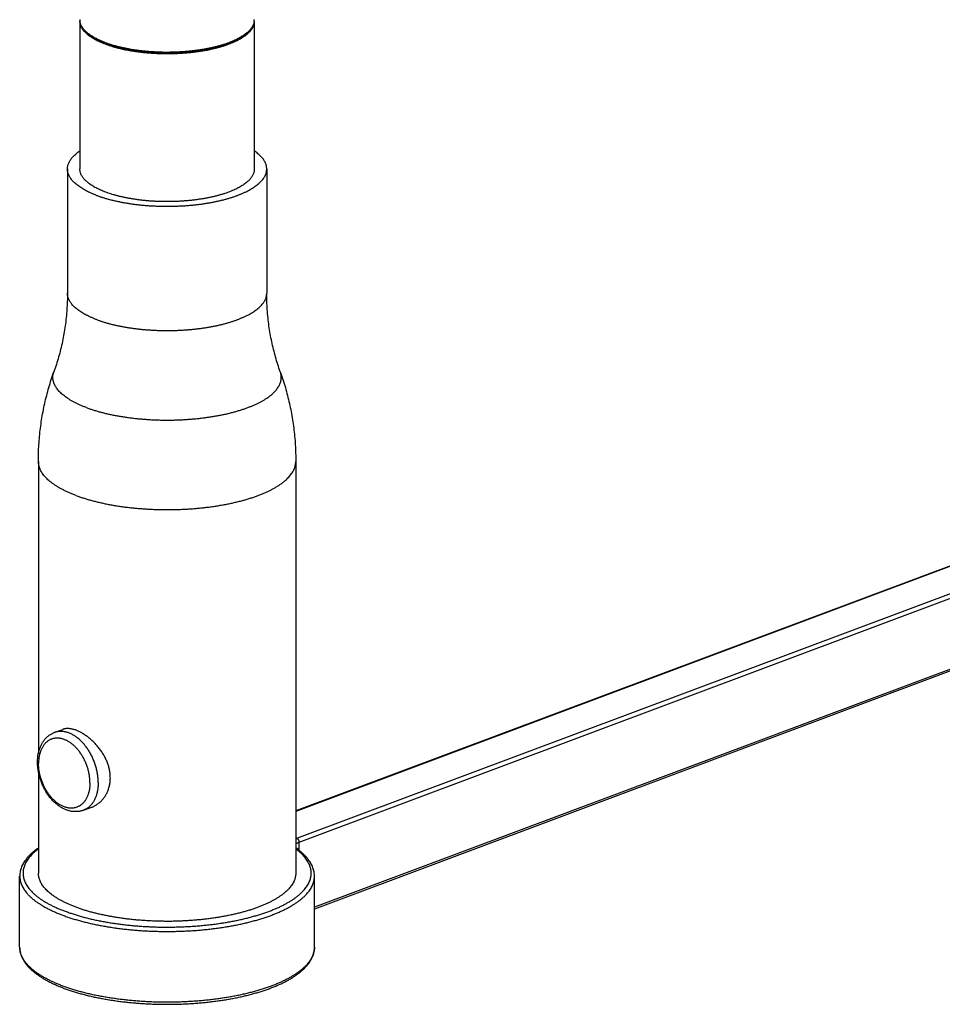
# Model space of a CAD drawing. Header units: millimetres. Extents: x 0 to 1189, y 0 to 1074.
# Tile 2 of 8: x 134 to 245, y 193 to 311. Entities that reach past the tile are written whole.
import ezdxf

# ---------------------------------------------------------------- set-up
doc = ezdxf.new("R2010")
doc.units = ezdxf.units.MM
doc.header["$LTSCALE"] = 65.395
doc.layers.get('0').update_dxf_attribs({"linetype": 'CONTINUOUS'})

msp = doc.modelspace()

# ---------------------------------------------------------------- linework, layer by layer
at = {"color": 7, "linetype": 'CONTINUOUS'}
for p, q in [((141.56, 311.07), (141.56, 293.27)), ((162.56, 311.07), (162.56, 293.27)), ((140.06, 293.27), (140.06, 278.3)), ((164.06, 293.27), (164.06, 278.3)), ((282.83, 259.12), (167.56, 215.94)), ((136.56, 258.04), (136.56, 222.86)), ((167.56, 258.04), (167.56, 208.43)), ((286.16, 247.7), (169.81, 204.11)), ((138.48, 225.37), (139.49, 225.75)), ((136.56, 220.67), (136.56, 208.43)), ((141.99, 216.01), (143, 216.39)), ((134.31, 199.53), (134.31, 208.06)), ((169.81, 199.53), (169.81, 208.06))]:
    msp.add_line(p, q, dxfattribs=at)
at = {"color": 9, "linetype": 'CONTINUOUS'}
for p, q in [((282.97, 259.11), (167.56, 215.88)), ((167.67, 212.64), (287.35, 257.47)), ((167.95, 212.16), (287.64, 256.99)), ((286.31, 247.96), (169.81, 204.33)), ((167.95, 211.19), (167.95, 212.16))]:
    msp.add_line(p, q, dxfattribs=at)
at = {"color": 7, "linetype": 'CONTINUOUS'}
for centre, radius, start, end in [((143.05, 311.26), 1.48, 180.0113, 187.1444), ((143.04, 311.07), 1.47, 176.3912, 180.0023), ((143.07, 311.26), 1.51, 187.1335, 187.9648), ((161.09, 311.26), 1.48, 352.846, 359.9989), ((161.06, 311.26), 1.5, 352.0355, 352.8703), ((161.09, 311.07), 1.48, 0.0038, 3.6016)]:
    msp.add_arc(centre, radius, start, end, dxfattribs=at)
at = {"color": 9, "linetype": 'CONTINUOUS'}
msp.add_arc((168.55, 210.29), 2.51, 110.4788, 113.0609, dxfattribs=at)
at = {"color": 7, "linetype": 'CONTINUOUS'}
for points, knots in [([(144.64, 308.29), (144.54, 308.33), (144.34, 308.41), (144.05, 308.53), (143.77, 308.66), (143.51, 308.79), (143.26, 308.93), (143.03, 309.06), (142.81, 309.21), (142.61, 309.36), (142.43, 309.5), (142.26, 309.66), (142.11, 309.81), (141.98, 309.97), (141.87, 310.13), (141.77, 310.29), (141.69, 310.45), (141.63, 310.62), (141.59, 310.78), (141.57, 310.93), (141.56, 311.03), (141.56, 311.07)], [0, 0, 0, 0, 0.074618, 0.1468, 0.216423, 0.283487, 0.347961, 0.409776, 0.468981, 0.525585, 0.579586, 0.631102, 0.680206, 0.726997, 0.771684, 0.814445, 0.855509, 0.895204, 0.933837, 0.971762, 1, 1, 1, 1]), ([(142.46, 309.67), (142.45, 309.68), (142.38, 309.73), (142.26, 309.84), (142.11, 310), (141.98, 310.15), (141.87, 310.31), (141.77, 310.48), (141.69, 310.64), (141.63, 310.8), (141.6, 310.94), (141.58, 311.02), (141.58, 311.05)], [0, 0, 0, 0, 0.024788, 0.159377, 0.287667, 0.409911, 0.526658, 0.638376, 0.745658, 0.849367, 0.950297, 1, 1, 1, 1]), ([(162.56, 311.07), (162.56, 311.06), (162.56, 310.99), (162.55, 310.86), (162.52, 310.7), (162.47, 310.53), (162.4, 310.37), (162.31, 310.21), (162.21, 310.05), (162.08, 309.89), (161.94, 309.73), (161.78, 309.58), (161.61, 309.43), (161.42, 309.28), (161.21, 309.14), (160.99, 308.99), (160.75, 308.86), (160.49, 308.72), (160.22, 308.59), (159.94, 308.47), (159.64, 308.35), (159.33, 308.23), (159.01, 308.12), (158.67, 308.01), (158.32, 307.91), (157.96, 307.82), (157.6, 307.73), (157.22, 307.64), (156.83, 307.56), (156.43, 307.49), (156.03, 307.43), (155.62, 307.37), (155.2, 307.32), (154.78, 307.27), (154.35, 307.23), (153.92, 307.2), (153.49, 307.17), (153.05, 307.15), (152.61, 307.14), (152.17, 307.14), (151.73, 307.14), (151.3, 307.15), (150.86, 307.16), (150.42, 307.18), (149.99, 307.21), (149.56, 307.25), (149.14, 307.29), (148.72, 307.34), (148.3, 307.4), (147.9, 307.46), (147.5, 307.53), (147.1, 307.6), (146.72, 307.68), (146.35, 307.77), (145.98, 307.86), (145.63, 307.96), (145.29, 308.06), (144.96, 308.17), (144.75, 308.25), (144.64, 308.29)], [0, 0, 0, 0, 0.002114, 0.010597, 0.01919, 0.027985, 0.037053, 0.046467, 0.05629, 0.066566, 0.07734, 0.088648, 0.100504, 0.112935, 0.125952, 0.139552, 0.153748, 0.168535, 0.183896, 0.199838, 0.216341, 0.233383, 0.250963, 0.269052, 0.287623, 0.30667, 0.326158, 0.346056, 0.366355, 0.387011, 0.407996, 0.429295, 0.450859, 0.472664, 0.494687, 0.516877, 0.539213, 0.561666, 0.584184, 0.606752, 0.629332, 0.651875, 0.674367, 0.696768, 0.719031, 0.741144, 0.763064, 0.784748, 0.806186, 0.827334, 0.848154, 0.868637, 0.88874, 0.908433, 0.927706, 0.946518, 0.964849, 0.982688, 1, 1, 1, 1]), ([(162.55, 311.05), (162.54, 311), (162.52, 310.88), (162.47, 310.72), (162.4, 310.56), (162.31, 310.39), (162.21, 310.23), (162.08, 310.08), (161.94, 309.92), (161.8, 309.78), (161.71, 309.7), (161.67, 309.67)], [0, 0, 0, 0, 0.099868, 0.202085, 0.30748, 0.416882, 0.531056, 0.650485, 0.775702, 0.907122, 1, 1, 1, 1]), ([(144.64, 308.48), (144.54, 308.51), (144.34, 308.59), (144.05, 308.71), (143.77, 308.84), (143.51, 308.97), (143.26, 309.11), (143.03, 309.25), (142.81, 309.39), (142.62, 309.53), (142.51, 309.63), (142.46, 309.67)], [0, 0, 0, 0, 0.130887, 0.2575, 0.379625, 0.497259, 0.610352, 0.718781, 0.822632, 0.92192, 1, 1, 1, 1]), ([(161.67, 309.67), (161.65, 309.65), (161.57, 309.58), (161.42, 309.47), (161.21, 309.32), (160.99, 309.18), (160.75, 309.04), (160.49, 308.91), (160.22, 308.78), (159.94, 308.65), (159.64, 308.53), (159.33, 308.41), (159.01, 308.3), (158.67, 308.2), (158.32, 308.1), (157.96, 308), (157.6, 307.91), (157.22, 307.83), (156.83, 307.75), (156.43, 307.68), (156.03, 307.61), (155.62, 307.55), (155.2, 307.5), (154.78, 307.46), (154.35, 307.42), (153.92, 307.38), (153.49, 307.36), (153.05, 307.34), (152.61, 307.33), (152.17, 307.32), (151.73, 307.32), (151.3, 307.33), (150.86, 307.35), (150.42, 307.37), (149.99, 307.4), (149.56, 307.44), (149.14, 307.48), (148.72, 307.53), (148.3, 307.58), (147.9, 307.64), (147.5, 307.71), (147.1, 307.79), (146.72, 307.87), (146.35, 307.96), (145.98, 308.05), (145.63, 308.15), (145.29, 308.25), (144.96, 308.36), (144.75, 308.44), (144.64, 308.48)], [0, 0, 0, 0, 0.004278, 0.018039, 0.032448, 0.047503, 0.063218, 0.079587, 0.096591, 0.114238, 0.132507, 0.151372, 0.170832, 0.190857, 0.211414, 0.232499, 0.254072, 0.276098, 0.298568, 0.321434, 0.344664, 0.368242, 0.392113, 0.41625, 0.440629, 0.465193, 0.489919, 0.514774, 0.539701, 0.564683, 0.589679, 0.614633, 0.639531, 0.664329, 0.688974, 0.713452, 0.737717, 0.761721, 0.785452, 0.808862, 0.83191, 0.854585, 0.876838, 0.898638, 0.919972, 0.940797, 0.961089, 0.980836, 1, 1, 1, 1]), ([(144.71, 308.41), (144.61, 308.45), (144.41, 308.52), (144.12, 308.65), (143.85, 308.77), (143.59, 308.9), (143.34, 309.04), (143.11, 309.18), (142.9, 309.32), (142.71, 309.46), (142.6, 309.55), (142.55, 309.59)], [0, 0, 0, 0, 0.13088, 0.257498, 0.37964, 0.497245, 0.610344, 0.718803, 0.822613, 0.921905, 1, 1, 1, 1]), ([(144.71, 308.41), (144.81, 308.37), (145.03, 308.29), (145.35, 308.19), (145.69, 308.08), (146.04, 307.99), (146.4, 307.89), (146.77, 307.81), (147.15, 307.73), (147.54, 307.65), (147.94, 307.59), (148.34, 307.52), (148.75, 307.47), (149.16, 307.42), (149.58, 307.38), (150.01, 307.34), (150.44, 307.31), (150.87, 307.29), (151.3, 307.28), (151.74, 307.27), (152.17, 307.27), (152.61, 307.27), (153.04, 307.28), (153.48, 307.3), (153.91, 307.33), (154.33, 307.36), (154.75, 307.4), (155.17, 307.44), (155.59, 307.5), (155.99, 307.55), (156.39, 307.62), (156.78, 307.69), (157.17, 307.77), (157.54, 307.85), (157.91, 307.94), (158.26, 308.03), (158.61, 308.13), (158.94, 308.24), (159.26, 308.35), (159.57, 308.46), (159.86, 308.58), (160.14, 308.71), (160.41, 308.84), (160.66, 308.97), (160.9, 309.11), (161.12, 309.25), (161.33, 309.39), (161.48, 309.51), (161.56, 309.57), (161.58, 309.59)], [0, 0, 0, 0, 0.019163, 0.038911, 0.059206, 0.080026, 0.101361, 0.123167, 0.145412, 0.168088, 0.191145, 0.214543, 0.238276, 0.262292, 0.286543, 0.311022, 0.33568, 0.360463, 0.385362, 0.41033, 0.435312, 0.460293, 0.485235, 0.510077, 0.534802, 0.559378, 0.583746, 0.607883, 0.631764, 0.655334, 0.678562, 0.701436, 0.723901, 0.745926, 0.767503, 0.788586, 0.809141, 0.829168, 0.848628, 0.867491, 0.885761, 0.90341, 0.920413, 0.93678, 0.952498, 0.967551, 0.981958, 0.995723, 1, 1, 1, 1]), ([(140.06, 293.27), (140.06, 293.3), (140.07, 293.39), (140.08, 293.54), (140.12, 293.72), (140.18, 293.9), (140.26, 294.08), (140.36, 294.26), (140.47, 294.44), (140.61, 294.61), (140.76, 294.78), (140.93, 294.95), (141.12, 295.12), (141.33, 295.28), (141.48, 295.39), (141.56, 295.44), (141.56, 295.45)], [0, 0, 0, 0, 0.032919, 0.099105, 0.166244, 0.234962, 0.305821, 0.379287, 0.455834, 0.535777, 0.619448, 0.707071, 0.798804, 0.894832, 0.99518, 1, 1, 1, 1]), ([(164.06, 293.27), (164.06, 293.3), (164.06, 293.39), (164.05, 293.54), (164.01, 293.72), (163.95, 293.9), (163.87, 294.08), (163.77, 294.26), (163.66, 294.44), (163.52, 294.61), (163.37, 294.78), (163.2, 294.95), (163.01, 295.12), (162.8, 295.28), (162.65, 295.39), (162.57, 295.44), (162.56, 295.45)], [0, 0, 0, 0, 0.032919, 0.099105, 0.166244, 0.234962, 0.305821, 0.379287, 0.455834, 0.535777, 0.619448, 0.707071, 0.798804, 0.894832, 0.99518, 1, 1, 1, 1]), ([(143.58, 290.09), (143.47, 290.13), (143.25, 290.22), (142.93, 290.35), (142.62, 290.49), (142.33, 290.64), (142.06, 290.79), (141.8, 290.94), (141.56, 291.1), (141.33, 291.26), (141.12, 291.42), (140.93, 291.59), (140.76, 291.76), (140.61, 291.93), (140.47, 292.1), (140.36, 292.28), (140.26, 292.46), (140.18, 292.63), (140.12, 292.81), (140.08, 293), (140.07, 293.15), (140.06, 293.24), (140.06, 293.27)], [0, 0, 0, 0, 0.071799, 0.141333, 0.208515, 0.273345, 0.335753, 0.395742, 0.453304, 0.50843, 0.561182, 0.611575, 0.65971, 0.705674, 0.74959, 0.791641, 0.831999, 0.870925, 0.908675, 0.945557, 0.981916, 1, 1, 1, 1]), ([(144.64, 290.49), (144.54, 290.53), (144.34, 290.6), (144.05, 290.73), (143.77, 290.86), (143.51, 290.99), (143.26, 291.12), (143.03, 291.26), (142.81, 291.41), (142.61, 291.55), (142.43, 291.7), (142.26, 291.86), (142.11, 292.01), (141.98, 292.17), (141.87, 292.33), (141.77, 292.49), (141.69, 292.65), (141.63, 292.81), (141.59, 292.98), (141.57, 293.13), (141.56, 293.23), (141.56, 293.27)], [0, 0, 0, 0, 0.074627, 0.14679, 0.216427, 0.283492, 0.34795, 0.409782, 0.468984, 0.525575, 0.579593, 0.631103, 0.680198, 0.727003, 0.771683, 0.814438, 0.855515, 0.895202, 0.933831, 0.971767, 1, 1, 1, 1]), ([(143.58, 290.09), (143.69, 290.05), (143.93, 289.96), (144.29, 289.84), (144.67, 289.73), (145.05, 289.62), (145.45, 289.52), (145.86, 289.42), (146.28, 289.33), (146.71, 289.25), (147.14, 289.17), (147.59, 289.1), (148.04, 289.03), (148.5, 288.98), (148.96, 288.93), (149.43, 288.88), (149.9, 288.85), (150.38, 288.82), (150.86, 288.8), (151.34, 288.78), (151.82, 288.77), (152.31, 288.77), (152.79, 288.78), (153.27, 288.8), (153.75, 288.82), (154.23, 288.85), (154.7, 288.88), (155.17, 288.93), (155.63, 288.98), (156.09, 289.03), (156.54, 289.1), (156.99, 289.17), (157.42, 289.25), (157.85, 289.33), (158.27, 289.42), (158.68, 289.52), (159.08, 289.62), (159.46, 289.73), (159.84, 289.84), (160.2, 289.96), (160.55, 290.09), (160.88, 290.22), (161.2, 290.35), (161.51, 290.49), (161.8, 290.64), (162.07, 290.79), (162.33, 290.94), (162.57, 291.1), (162.8, 291.26), (163.01, 291.42), (163.2, 291.59), (163.37, 291.76), (163.52, 291.93), (163.66, 292.1), (163.77, 292.28), (163.87, 292.46), (163.95, 292.63), (164.01, 292.81), (164.05, 293), (164.06, 293.15), (164.06, 293.24), (164.06, 293.27)], [0, 0, 0, 0, 0.016638, 0.03376, 0.051341, 0.069372, 0.087823, 0.106679, 0.125915, 0.145501, 0.165424, 0.185644, 0.206147, 0.226899, 0.247869, 0.26904, 0.290367, 0.311836, 0.333408, 0.355054, 0.37675, 0.398453, 0.420149, 0.441795, 0.463367, 0.484836, 0.506163, 0.527333, 0.548304, 0.569056, 0.589559, 0.609779, 0.629702, 0.649288, 0.668524, 0.68738, 0.705831, 0.723862, 0.741443, 0.758565, 0.775203, 0.791343, 0.806974, 0.822076, 0.83665, 0.850679, 0.864165, 0.877104, 0.889497, 0.901355, 0.912683, 0.923504, 0.933836, 0.943709, 0.953162, 0.962234, 0.970984, 0.97947, 0.987761, 0.995935, 1, 1, 1, 1]), ([(162.56, 293.27), (162.56, 293.26), (162.56, 293.19), (162.55, 293.06), (162.52, 292.9), (162.47, 292.73), (162.4, 292.57), (162.31, 292.41), (162.21, 292.25), (162.08, 292.09), (161.94, 291.93), (161.78, 291.78), (161.61, 291.63), (161.42, 291.48), (161.21, 291.33), (160.99, 291.19), (160.75, 291.05), (160.49, 290.92), (160.22, 290.79), (159.94, 290.66), (159.64, 290.54), (159.33, 290.43), (159.01, 290.32), (158.67, 290.21), (158.32, 290.11), (157.96, 290.01), (157.6, 289.92), (157.22, 289.84), (156.83, 289.76), (156.43, 289.69), (156.03, 289.63), (155.62, 289.57), (155.2, 289.51), (154.78, 289.47), (154.35, 289.43), (153.92, 289.4), (153.49, 289.37), (153.05, 289.35), (152.61, 289.34), (152.17, 289.33), (151.73, 289.34), (151.3, 289.34), (150.86, 289.36), (150.42, 289.38), (149.99, 289.41), (149.56, 289.45), (149.14, 289.49), (148.72, 289.54), (148.3, 289.6), (147.9, 289.66), (147.5, 289.73), (147.1, 289.8), (146.72, 289.88), (146.35, 289.97), (145.98, 290.06), (145.63, 290.16), (145.29, 290.26), (144.96, 290.37), (144.75, 290.45), (144.64, 290.49)], [0, 0, 0, 0, 0.002113, 0.010596, 0.019191, 0.027984, 0.037053, 0.046468, 0.056289, 0.066567, 0.077341, 0.088646, 0.100505, 0.112936, 0.12595, 0.139554, 0.153749, 0.168532, 0.183898, 0.199838, 0.216339, 0.233386, 0.250962, 0.269049, 0.287626, 0.306669, 0.326155, 0.346059, 0.366353, 0.387009, 0.407999, 0.429292, 0.450859, 0.472666, 0.494684, 0.516877, 0.539215, 0.561662, 0.584187, 0.606753, 0.629328, 0.651878, 0.674368, 0.696765, 0.719034, 0.741144, 0.76306, 0.784751, 0.806185, 0.827331, 0.848158, 0.868636, 0.888738, 0.908436, 0.927704, 0.946517, 0.964852, 0.982686, 1, 1, 1, 1]), ([(140.06, 278.3), (140.06, 277.97), (140.05, 277.32), (140, 276.34), (139.92, 275.36), (139.8, 274.39), (139.65, 273.43), (139.47, 272.48), (139.25, 271.54), (139.01, 270.63), (138.74, 269.73), (138.54, 269.14), (138.44, 268.85)], [0, 0, 0, 0, 0.102168, 0.20426, 0.306141, 0.407671, 0.508697, 0.609056, 0.708571, 0.807046, 0.904267, 1, 1, 1, 1]), ([(165.69, 268.85), (165.59, 269.14), (165.39, 269.73), (165.12, 270.62), (164.88, 271.54), (164.67, 272.47), (164.48, 273.42), (164.33, 274.38), (164.21, 275.35), (164.13, 276.33), (164.08, 277.31), (164.06, 277.97), (164.06, 278.3)], [0, 0, 0, 0, 0.095526, 0.192404, 0.290609, 0.38994, 0.490209, 0.591242, 0.692883, 0.794981, 0.897399, 1, 1, 1, 1]), ([(136.56, 258.04), (136.56, 258.37), (136.57, 259.04), (136.62, 260.05), (136.7, 261.05), (136.81, 262.05), (136.95, 263.04), (137.12, 264.03), (137.32, 265.02), (137.56, 265.99), (137.82, 266.96), (138.11, 267.91), (138.32, 268.54), (138.44, 268.85)], [0, 0, 0, 0, 0.091144, 0.182318, 0.273495, 0.364651, 0.455763, 0.546804, 0.637749, 0.728572, 0.819251, 0.909743, 1, 1, 1, 1]), ([(165.69, 268.85), (165.8, 268.54), (166.02, 267.91), (166.31, 266.96), (166.57, 266), (166.8, 265.03), (167, 264.05), (167.18, 263.06), (167.32, 262.06), (167.43, 261.06), (167.51, 260.05), (167.55, 259.05), (167.56, 258.37), (167.56, 258.04)], [0, 0, 0, 0, 0.090057, 0.180199, 0.270598, 0.361225, 0.452057, 0.543068, 0.634236, 0.725538, 0.816948, 0.908443, 1, 1, 1, 1]), ([(145.23, 219.91), (145.23, 219.98), (145.22, 220.13), (145.21, 220.36), (145.18, 220.59), (145.14, 220.81), (145.09, 221.04), (145.03, 221.27), (144.96, 221.5), (144.88, 221.73), (144.79, 221.95), (144.69, 222.18), (144.58, 222.4), (144.46, 222.62), (144.33, 222.84), (144.19, 223.05), (144.05, 223.26), (143.9, 223.46), (143.74, 223.66), (143.57, 223.85), (143.41, 224.04), (143.24, 224.21), (143.06, 224.38), (142.88, 224.54), (142.7, 224.69), (142.52, 224.84), (142.34, 224.97), (142.16, 225.1), (141.98, 225.21), (141.8, 225.32), (141.63, 225.42), (141.45, 225.5), (141.28, 225.58), (141.11, 225.65), (140.94, 225.71), (140.77, 225.76), (140.61, 225.8), (140.45, 225.83), (140.29, 225.85), (140.14, 225.86), (139.99, 225.85), (139.85, 225.84), (139.71, 225.82), (139.59, 225.79), (139.52, 225.76), (139.49, 225.75)], [0, 0, 0, 0, 0.024516, 0.049286, 0.074313, 0.099636, 0.125251, 0.151191, 0.177441, 0.204008, 0.230879, 0.258025, 0.285431, 0.313036, 0.340813, 0.368685, 0.396605, 0.424492, 0.452281, 0.479903, 0.507275, 0.534351, 0.561044, 0.58732, 0.61311, 0.638386, 0.663101, 0.687226, 0.710745, 0.733622, 0.755866, 0.777451, 0.79839, 0.818666, 0.83829, 0.857293, 0.875669, 0.893456, 0.910672, 0.927369, 0.943584, 0.95938, 0.974826, 0.989995, 1, 1, 1, 1]), ([(136.46, 221.8), (136.46, 221.88), (136.46, 222.03), (136.48, 222.26), (136.5, 222.49), (136.53, 222.71), (136.58, 222.93), (136.63, 223.14), (136.69, 223.35), (136.76, 223.55), (136.84, 223.74), (136.92, 223.92), (137.02, 224.1), (137.12, 224.26), (137.23, 224.42), (137.35, 224.57), (137.47, 224.7), (137.6, 224.83), (137.73, 224.94), (137.87, 225.05), (138.02, 225.15), (138.17, 225.23), (138.32, 225.31), (138.42, 225.35), (138.48, 225.37)], [0, 0, 0, 0, 0.053527, 0.106507, 0.158689, 0.210218, 0.260987, 0.310965, 0.360202, 0.408423, 0.455915, 0.502287, 0.547848, 0.592448, 0.636083, 0.679015, 0.720908, 0.762201, 0.802853, 0.842884, 0.882567, 0.921879, 0.96098, 1, 1, 1, 1]), ([(141.99, 216.01), (141.93, 215.99), (141.82, 215.95), (141.65, 215.9), (141.48, 215.87), (141.3, 215.85), (141.12, 215.84), (140.94, 215.84), (140.76, 215.85), (140.57, 215.88), (140.38, 215.91), (140.19, 215.96), (140, 216.03), (139.81, 216.1), (139.62, 216.19), (139.43, 216.29), (139.24, 216.4), (139.05, 216.52), (138.87, 216.65), (138.7, 216.8), (138.52, 216.95), (138.35, 217.12), (138.19, 217.29), (138.03, 217.47), (137.88, 217.66), (137.74, 217.85), (137.6, 218.06), (137.47, 218.27), (137.34, 218.48), (137.23, 218.7), (137.12, 218.93), (137.02, 219.16), (136.92, 219.39), (136.84, 219.62), (136.76, 219.86), (136.69, 220.1), (136.63, 220.35), (136.58, 220.59), (136.54, 220.83), (136.5, 221.08), (136.48, 221.32), (136.46, 221.56), (136.46, 221.72), (136.46, 221.8)], [0, 0, 0, 0, 0.01888, 0.03783, 0.05692, 0.076215, 0.09571, 0.115558, 0.135725, 0.156253, 0.177266, 0.198639, 0.220562, 0.242895, 0.265709, 0.288988, 0.312665, 0.336816, 0.361285, 0.386207, 0.411399, 0.436962, 0.462776, 0.488877, 0.515207, 0.54175, 0.568489, 0.595377, 0.622419, 0.649552, 0.676786, 0.704063, 0.731373, 0.758684, 0.785962, 0.813192, 0.840333, 0.867368, 0.894269, 0.920999, 0.947559, 0.973874, 1, 1, 1, 1]), ([(143, 216.39), (143.02, 216.39), (143.1, 216.42), (143.23, 216.48), (143.41, 216.57), (143.57, 216.67), (143.74, 216.79), (143.9, 216.91), (144.05, 217.04), (144.19, 217.19), (144.33, 217.34), (144.46, 217.5), (144.58, 217.67), (144.69, 217.85), (144.79, 218.04), (144.88, 218.23), (144.96, 218.42), (145.03, 218.63), (145.09, 218.83), (145.14, 219.04), (145.18, 219.25), (145.21, 219.47), (145.22, 219.69), (145.23, 219.84), (145.23, 219.91)], [0, 0, 0, 0, 0.01426, 0.057323, 0.10095, 0.145102, 0.189796, 0.234985, 0.28064, 0.326724, 0.373171, 0.419965, 0.467026, 0.514357, 0.561889, 0.609637, 0.657571, 0.705698, 0.754046, 0.802607, 0.851458, 0.900596, 0.950106, 1, 1, 1, 1]), ([(136.56, 211.47), (136.52, 211.44), (136.36, 211.33), (136.12, 211.15), (135.84, 210.91), (135.58, 210.67), (135.34, 210.43), (135.13, 210.18), (134.95, 209.93), (134.78, 209.68), (134.65, 209.43), (134.53, 209.18), (134.44, 208.92), (134.38, 208.67), (134.33, 208.41), (134.32, 208.21), (134.31, 208.09), (134.31, 208.06)], [0, 0, 0, 0, 0.042401, 0.131658, 0.217489, 0.300104, 0.379513, 0.455699, 0.528737, 0.598989, 0.666687, 0.731979, 0.795225, 0.856913, 0.917429, 0.977097, 1, 1, 1, 1]), ([(169.81, 208.06), (169.81, 208.07), (169.81, 208.15), (169.81, 208.33), (169.77, 208.58), (169.71, 208.84), (169.63, 209.09), (169.52, 209.35), (169.39, 209.6), (169.24, 209.85), (169.06, 210.1), (168.85, 210.35), (168.63, 210.6), (168.37, 210.84), (168.1, 211.07), (167.83, 211.29), (167.65, 211.42), (167.56, 211.47)], [0, 0, 0, 0, 0.003396, 0.062821, 0.122856, 0.184038, 0.2469, 0.311647, 0.378595, 0.448139, 0.520625, 0.596079, 0.674627, 0.756503, 0.841693, 0.930093, 1, 1, 1, 1]), ([(141.1, 204.33), (140.97, 204.38), (140.7, 204.48), (140.31, 204.64), (139.94, 204.81), (139.58, 204.99), (139.24, 205.17), (138.92, 205.35), (138.62, 205.54), (138.34, 205.73), (138.07, 205.93), (137.83, 206.13), (137.61, 206.33), (137.41, 206.54), (137.23, 206.75), (137.07, 206.96), (136.93, 207.17), (136.81, 207.39), (136.72, 207.61), (136.65, 207.83), (136.6, 208.05), (136.57, 208.25), (136.56, 208.38), (136.56, 208.43)], [0, 0, 0, 0, 0.067539, 0.13307, 0.196549, 0.257937, 0.317206, 0.374336, 0.429319, 0.482158, 0.53287, 0.581487, 0.628058, 0.672651, 0.715358, 0.756291, 0.795591, 0.833427, 0.869996, 0.905524, 0.940264, 0.974491, 1, 1, 1, 1]), ([(167.56, 208.43), (167.56, 208.41), (167.56, 208.32), (167.55, 208.16), (167.51, 207.94), (167.45, 207.72), (167.37, 207.5), (167.26, 207.28), (167.13, 207.07), (166.98, 206.85), (166.81, 206.64), (166.62, 206.44), (166.41, 206.23), (166.18, 206.03), (165.93, 205.83), (165.65, 205.64), (165.36, 205.45), (165.05, 205.26), (164.72, 205.08), (164.37, 204.9), (164.01, 204.73), (163.63, 204.56), (163.23, 204.4), (162.81, 204.25), (162.38, 204.1), (161.94, 203.95), (161.48, 203.82), (161.01, 203.69), (160.52, 203.56), (160.02, 203.45), (159.51, 203.34), (158.99, 203.24), (158.46, 203.14), (157.93, 203.05), (157.38, 202.98), (156.82, 202.9), (156.26, 202.84), (155.7, 202.79), (155.12, 202.74), (154.55, 202.7), (153.97, 202.67), (153.38, 202.64), (152.8, 202.63), (152.21, 202.62), (151.62, 202.63), (151.04, 202.64), (150.45, 202.66), (149.87, 202.68), (149.29, 202.72), (148.72, 202.76), (148.15, 202.81), (147.58, 202.87), (147.03, 202.94), (146.48, 203.01), (145.93, 203.1), (145.4, 203.19), (144.87, 203.29), (144.36, 203.39), (143.86, 203.5), (143.36, 203.62), (142.89, 203.75), (142.42, 203.88), (141.97, 204.02), (141.53, 204.17), (141.24, 204.27), (141.1, 204.33)], [0, 0, 0, 0, 0.00191, 0.009571, 0.017315, 0.025205, 0.033302, 0.041659, 0.050324, 0.059338, 0.068736, 0.078546, 0.08879, 0.099488, 0.110651, 0.12229, 0.134409, 0.14701, 0.160094, 0.173656, 0.187692, 0.202194, 0.217153, 0.232557, 0.248394, 0.26465, 0.28131, 0.298358, 0.315776, 0.333546, 0.351649, 0.370064, 0.388771, 0.407748, 0.426974, 0.446425, 0.466078, 0.48591, 0.505897, 0.526015, 0.546239, 0.566545, 0.586907, 0.6073, 0.627699, 0.64808, 0.668416, 0.688684, 0.708858, 0.728914, 0.748827, 0.768572, 0.788128, 0.807469, 0.826573, 0.845418, 0.863981, 0.882243, 0.900181, 0.917778, 0.935013, 0.951869, 0.968329, 0.984378, 1, 1, 1, 1]), ([(134.31, 199.53), (134.31, 199.45), (134.32, 199.28), (134.36, 199.03), (134.41, 198.77), (134.49, 198.52), (134.6, 198.27), (134.72, 198.01), (134.88, 197.76), (135.05, 197.51), (135.25, 197.26), (135.48, 197.02), (135.73, 196.78), (136, 196.54), (136.29, 196.31), (136.6, 196.09), (136.94, 195.87), (137.29, 195.66), (137.66, 195.45), (138.06, 195.25), (138.47, 195.05), (138.89, 194.86), (139.34, 194.68), (139.8, 194.5), (140.28, 194.34), (140.77, 194.17), (141.28, 194.02), (141.8, 193.87), (142.33, 193.74), (142.88, 193.6), (143.44, 193.48), (144.01, 193.37), (144.59, 193.26), (145.18, 193.16), (145.78, 193.07), (146.38, 192.98), (147, 192.91), (147.62, 192.84), (148.24, 192.79), (148.88, 192.74), (149.51, 192.7), (150.15, 192.67), (150.79, 192.65), (151.43, 192.63), (152.08, 192.63), (152.72, 192.63), (153.36, 192.65), (154.01, 192.67), (154.64, 192.7), (155.28, 192.74), (155.91, 192.79), (156.54, 192.85), (157.16, 192.91), (157.77, 192.99), (158.38, 193.07), (158.98, 193.16), (159.56, 193.26), (160.14, 193.37), (160.71, 193.49), (161.27, 193.61), (161.82, 193.74), (162.35, 193.88), (162.87, 194.03), (163.38, 194.18), (163.87, 194.34), (164.34, 194.51), (164.81, 194.69), (165.25, 194.87), (165.68, 195.06), (166.09, 195.25), (166.48, 195.45), (166.85, 195.66), (167.2, 195.87), (167.53, 196.09), (167.85, 196.32), (168.14, 196.55), (168.41, 196.78), (168.65, 197.02), (168.88, 197.27), (169.08, 197.51), (169.25, 197.76), (169.41, 198.02), (169.53, 198.27), (169.64, 198.52), (169.72, 198.77), (169.77, 199.03), (169.81, 199.28), (169.81, 199.45), (169.81, 199.53)], [0, 0, 0, 0, 0.006178, 0.012418, 0.018766, 0.025265, 0.031968, 0.038911, 0.046126, 0.053637, 0.061458, 0.069605, 0.07808, 0.086893, 0.096042, 0.105537, 0.115365, 0.125529, 0.136032, 0.146882, 0.158059, 0.16956, 0.181382, 0.193526, 0.205972, 0.218712, 0.231736, 0.245037, 0.258603, 0.272426, 0.286489, 0.300781, 0.315285, 0.329989, 0.344877, 0.359934, 0.375143, 0.39049, 0.405957, 0.421527, 0.437184, 0.45291, 0.468688, 0.4845, 0.50033, 0.516159, 0.53197, 0.547745, 0.563467, 0.579119, 0.594684, 0.610143, 0.625482, 0.640683, 0.65573, 0.670607, 0.6853, 0.699792, 0.71407, 0.728118, 0.741926, 0.755478, 0.768765, 0.781774, 0.794495, 0.80692, 0.81904, 0.830835, 0.842307, 0.853454, 0.864272, 0.874742, 0.884873, 0.894671, 0.904136, 0.913258, 0.922047, 0.930503, 0.938632, 0.946437, 0.953932, 0.961132, 0.968062, 0.974754, 0.981245, 0.987587, 0.993823, 1, 1, 1, 1])]:
    msp.add_open_spline(points, degree=3, knots=knots, dxfattribs=at)
at = {"color": 9, "linetype": 'CONTINUOUS'}
for points, knots in [([(143.58, 275.12), (143.47, 275.17), (143.25, 275.25), (142.93, 275.39), (142.62, 275.53), (142.33, 275.67), (142.06, 275.82), (141.8, 275.97), (141.56, 276.13), (141.33, 276.29), (141.12, 276.45), (140.93, 276.62), (140.76, 276.79), (140.61, 276.96), (140.47, 277.13), (140.36, 277.31), (140.26, 277.49), (140.18, 277.67), (140.12, 277.85), (140.08, 278.03), (140.07, 278.18), (140.06, 278.27), (140.06, 278.3)], [0, 0, 0, 0, 0.071802, 0.141326, 0.208521, 0.273341, 0.335755, 0.395743, 0.453299, 0.508435, 0.561178, 0.611579, 0.65971, 0.705672, 0.749593, 0.791638, 0.832003, 0.870924, 0.908674, 0.945559, 0.981913, 1, 1, 1, 1]), ([(143.58, 275.12), (143.69, 275.08), (143.93, 275), (144.29, 274.88), (144.67, 274.76), (145.05, 274.65), (145.45, 274.55), (145.86, 274.45), (146.28, 274.36), (146.71, 274.28), (147.14, 274.2), (147.59, 274.13), (148.04, 274.07), (148.5, 274.01), (148.96, 273.96), (149.43, 273.92), (149.9, 273.88), (150.38, 273.85), (150.86, 273.83), (151.34, 273.81), (151.82, 273.81), (152.31, 273.81), (152.79, 273.81), (153.27, 273.83), (153.75, 273.85), (154.23, 273.88), (154.7, 273.92), (155.17, 273.96), (155.63, 274.01), (156.09, 274.07), (156.54, 274.13), (156.99, 274.2), (157.42, 274.28), (157.85, 274.36), (158.27, 274.45), (158.68, 274.55), (159.08, 274.65), (159.46, 274.76), (159.84, 274.88), (160.2, 275), (160.55, 275.12), (160.88, 275.25), (161.2, 275.39), (161.51, 275.53), (161.8, 275.67), (162.07, 275.82), (162.33, 275.97), (162.57, 276.13), (162.8, 276.29), (163.01, 276.45), (163.2, 276.62), (163.37, 276.79), (163.52, 276.96), (163.66, 277.13), (163.77, 277.31), (163.87, 277.49), (163.95, 277.67), (164.01, 277.85), (164.05, 278.03), (164.06, 278.18), (164.06, 278.27), (164.06, 278.3)], [0, 0, 0, 0, 0.016638, 0.033758, 0.051342, 0.069371, 0.087824, 0.106679, 0.125913, 0.145503, 0.165422, 0.185646, 0.206147, 0.226898, 0.247871, 0.269038, 0.290369, 0.311835, 0.333407, 0.355055, 0.376748, 0.398455, 0.420148, 0.441796, 0.463367, 0.484834, 0.506165, 0.527332, 0.548305, 0.569056, 0.589557, 0.609781, 0.6297, 0.64929, 0.668524, 0.687379, 0.705832, 0.723861, 0.741445, 0.758565, 0.775203, 0.791344, 0.806973, 0.822078, 0.836649, 0.85068, 0.864165, 0.877103, 0.889498, 0.901354, 0.912684, 0.923504, 0.933836, 0.943709, 0.953161, 0.962235, 0.970984, 0.97947, 0.987762, 0.995934, 1, 1, 1, 1]), ([(142.34, 264.53), (142.22, 264.57), (141.97, 264.67), (141.61, 264.82), (141.27, 264.98), (140.94, 265.14), (140.63, 265.3), (140.34, 265.47), (140.07, 265.65), (139.82, 265.83), (139.58, 266.01), (139.36, 266.19), (139.17, 266.38), (138.99, 266.57), (138.83, 266.77), (138.69, 266.96), (138.58, 267.16), (138.48, 267.36), (138.41, 267.56), (138.35, 267.76), (138.32, 267.97), (138.31, 268.17), (138.32, 268.37), (138.35, 268.57), (138.4, 268.73), (138.43, 268.83), (138.44, 268.85)], [0, 0, 0, 0, 0.062435, 0.122942, 0.181475, 0.238, 0.292487, 0.344919, 0.395291, 0.443608, 0.489892, 0.534179, 0.576526, 0.617008, 0.655725, 0.692804, 0.728396, 0.762687, 0.795889, 0.828244, 0.86002, 0.8915, 0.92298, 0.954755, 0.987111, 1, 1, 1, 1]), ([(142.34, 264.53), (142.47, 264.48), (142.73, 264.38), (143.14, 264.25), (143.55, 264.12), (143.99, 264), (144.43, 263.88), (144.88, 263.77), (145.35, 263.67), (145.82, 263.58), (146.31, 263.49), (146.8, 263.41), (147.31, 263.33), (147.82, 263.27), (148.33, 263.21), (148.86, 263.16), (149.38, 263.12), (149.91, 263.08), (150.45, 263.05), (150.99, 263.03), (151.52, 263.02), (152.06, 263.02), (152.6, 263.02), (153.14, 263.03), (153.68, 263.05), (154.21, 263.08), (154.75, 263.12), (155.27, 263.16), (155.8, 263.21), (156.31, 263.27), (156.82, 263.33), (157.32, 263.41), (157.82, 263.49), (158.3, 263.58), (158.78, 263.67), (159.25, 263.77), (159.7, 263.88), (160.14, 264), (160.57, 264.12), (160.99, 264.25), (161.39, 264.38), (161.78, 264.52), (162.16, 264.67), (162.52, 264.82), (162.86, 264.98), (163.19, 265.14), (163.49, 265.3), (163.79, 265.47), (164.06, 265.65), (164.31, 265.83), (164.55, 266.01), (164.77, 266.19), (164.96, 266.38), (165.14, 266.57), (165.3, 266.77), (165.44, 266.96), (165.55, 267.16), (165.65, 267.36), (165.72, 267.56), (165.78, 267.76), (165.81, 267.97), (165.82, 268.17), (165.81, 268.37), (165.78, 268.57), (165.73, 268.73), (165.7, 268.83), (165.69, 268.85)], [0, 0, 0, 0, 0.015785, 0.032015, 0.048676, 0.06575, 0.083218, 0.101061, 0.119258, 0.137788, 0.156627, 0.175754, 0.195143, 0.214772, 0.234613, 0.254642, 0.274833, 0.295159, 0.315593, 0.33611, 0.356681, 0.377279, 0.397877, 0.418448, 0.438964, 0.459399, 0.479725, 0.499916, 0.519945, 0.539786, 0.559414, 0.578804, 0.59793, 0.61677, 0.6353, 0.653497, 0.67134, 0.688808, 0.705882, 0.722542, 0.738773, 0.754558, 0.769882, 0.784733, 0.799099, 0.812973, 0.826346, 0.839215, 0.851579, 0.863438, 0.874798, 0.885668, 0.896061, 0.905998, 0.9155, 0.924601, 0.933337, 0.941753, 0.949903, 0.957844, 0.965643, 0.973369, 0.981096, 0.988895, 0.996836, 1, 1, 1, 1]), ([(141.1, 253.93), (140.97, 253.98), (140.7, 254.09), (140.31, 254.25), (139.94, 254.42), (139.58, 254.59), (139.24, 254.77), (138.92, 254.96), (138.62, 255.14), (138.34, 255.34), (138.07, 255.53), (137.83, 255.73), (137.61, 255.94), (137.41, 256.14), (137.23, 256.35), (137.07, 256.56), (136.93, 256.78), (136.81, 256.99), (136.72, 257.21), (136.65, 257.43), (136.6, 257.65), (136.57, 257.85), (136.56, 257.98), (136.56, 258.04)], [0, 0, 0, 0, 0.067539, 0.13307, 0.196549, 0.257937, 0.317206, 0.374336, 0.429319, 0.482158, 0.53287, 0.581487, 0.628058, 0.672652, 0.715358, 0.756292, 0.795592, 0.833428, 0.869997, 0.905525, 0.940265, 0.974492, 1, 1, 1, 1]), ([(141.1, 253.93), (141.24, 253.88), (141.53, 253.77), (141.97, 253.63), (142.42, 253.49), (142.89, 253.36), (143.36, 253.23), (143.86, 253.11), (144.36, 253), (144.87, 252.89), (145.4, 252.79), (145.93, 252.7), (146.48, 252.62), (147.03, 252.54), (147.58, 252.48), (148.15, 252.42), (148.72, 252.37), (149.29, 252.32), (149.87, 252.29), (150.45, 252.26), (151.04, 252.24), (151.62, 252.23), (152.21, 252.23), (152.8, 252.23), (153.38, 252.25), (153.97, 252.27), (154.55, 252.3), (155.12, 252.34), (155.7, 252.39), (156.26, 252.45), (156.82, 252.51), (157.38, 252.58), (157.93, 252.66), (158.46, 252.75), (158.99, 252.84), (159.51, 252.94), (160.02, 253.05), (160.52, 253.17), (161.01, 253.29), (161.48, 253.42), (161.94, 253.56), (162.38, 253.7), (162.81, 253.85), (163.23, 254.01), (163.63, 254.17), (164.01, 254.33), (164.37, 254.5), (164.72, 254.68), (165.05, 254.86), (165.36, 255.05), (165.65, 255.24), (165.93, 255.43), (166.18, 255.63), (166.41, 255.83), (166.62, 256.04), (166.81, 256.25), (166.98, 256.46), (167.13, 256.67), (167.26, 256.89), (167.37, 257.1), (167.45, 257.32), (167.51, 257.54), (167.55, 257.76), (167.56, 257.93), (167.56, 258.02), (167.56, 258.04)], [0, 0, 0, 0, 0.015622, 0.031671, 0.048131, 0.064987, 0.082222, 0.099819, 0.117757, 0.136019, 0.154582, 0.173427, 0.192531, 0.211872, 0.231427, 0.251173, 0.271086, 0.291142, 0.311316, 0.331583, 0.35192, 0.372301, 0.3927, 0.413093, 0.433455, 0.453761, 0.473985, 0.494102, 0.51409, 0.533922, 0.553575, 0.573026, 0.592252, 0.611229, 0.629936, 0.648351, 0.666454, 0.684224, 0.701642, 0.718689, 0.73535, 0.751606, 0.767443, 0.782847, 0.797806, 0.812307, 0.826343, 0.839906, 0.85299, 0.865591, 0.87771, 0.889349, 0.900512, 0.911209, 0.921454, 0.931264, 0.940661, 0.949675, 0.95834, 0.966697, 0.974794, 0.982685, 0.990429, 0.99809, 1, 1, 1, 1]), ([(143.77, 219.36), (143.77, 219.44), (143.76, 219.6), (143.75, 219.84), (143.73, 220.08), (143.7, 220.32), (143.65, 220.57), (143.61, 220.81), (143.55, 221.06), (143.48, 221.3), (143.41, 221.54), (143.32, 221.78), (143.23, 222.02), (143.13, 222.25), (143.03, 222.48), (142.92, 222.7), (142.8, 222.92), (142.67, 223.14), (142.54, 223.34), (142.4, 223.54), (142.25, 223.74), (142.1, 223.92), (141.95, 224.1), (141.79, 224.27), (141.63, 224.43), (141.46, 224.58), (141.29, 224.72), (141.12, 224.84), (140.94, 224.96), (140.77, 225.07), (140.59, 225.17), (140.41, 225.25), (140.23, 225.33), (140.05, 225.39), (139.88, 225.44), (139.7, 225.47), (139.52, 225.5), (139.35, 225.51), (139.17, 225.51), (139, 225.5), (138.84, 225.47), (138.67, 225.44), (138.55, 225.4), (138.49, 225.38), (138.48, 225.37)], [0, 0, 0, 0, 0.025987, 0.052319, 0.078964, 0.105889, 0.133058, 0.160436, 0.187983, 0.21566, 0.243429, 0.271249, 0.299078, 0.326877, 0.354604, 0.38222, 0.409685, 0.436961, 0.46401, 0.490796, 0.517285, 0.543445, 0.569245, 0.594658, 0.619659, 0.644226, 0.668341, 0.691989, 0.715159, 0.737845, 0.760046, 0.781765, 0.803011, 0.823799, 0.844148, 0.864086, 0.883645, 0.902862, 0.921782, 0.940454, 0.958931, 0.977272, 0.995535, 1, 1, 1, 1]), ([(142.77, 219.32), (142.77, 219.39), (142.77, 219.54), (142.76, 219.75), (142.74, 219.97), (142.71, 220.19), (142.67, 220.41), (142.62, 220.63), (142.57, 220.85), (142.51, 221.07), (142.44, 221.29), (142.36, 221.51), (142.27, 221.72), (142.18, 221.93), (142.08, 222.13), (141.98, 222.33), (141.87, 222.53), (141.75, 222.72), (141.63, 222.9), (141.5, 223.08), (141.37, 223.25), (141.23, 223.41), (141.09, 223.57), (140.94, 223.72), (140.79, 223.85), (140.64, 223.98), (140.48, 224.1), (140.32, 224.21), (140.16, 224.31), (140, 224.4), (139.84, 224.47), (139.68, 224.54), (139.52, 224.59), (139.36, 224.64), (139.2, 224.67), (139.04, 224.69), (138.88, 224.7), (138.72, 224.7), (138.57, 224.69), (138.42, 224.66), (138.27, 224.62), (138.13, 224.58), (137.99, 224.52), (137.86, 224.45), (137.73, 224.36), (137.61, 224.27), (137.49, 224.17), (137.38, 224.06), (137.27, 223.94), (137.17, 223.8), (137.08, 223.66), (137, 223.51), (136.92, 223.35), (136.85, 223.19), (136.79, 223.02), (136.73, 222.84), (136.69, 222.65), (136.65, 222.46), (136.62, 222.26), (136.6, 222.06), (136.59, 221.85), (136.59, 221.71), (136.59, 221.64)], [0, 0, 0, 0, 0.018603, 0.037459, 0.056546, 0.075836, 0.095305, 0.114922, 0.134659, 0.154486, 0.174372, 0.194287, 0.214199, 0.234077, 0.253891, 0.27361, 0.293203, 0.312643, 0.331901, 0.35095, 0.369764, 0.388321, 0.406598, 0.424575, 0.442236, 0.459565, 0.476551, 0.493185, 0.509461, 0.525378, 0.540939, 0.55615, 0.571021, 0.58557, 0.599815, 0.613782, 0.627501, 0.641006, 0.654335, 0.667531, 0.680636, 0.693699, 0.706765, 0.719883, 0.733098, 0.746454, 0.759993, 0.773753, 0.787766, 0.802061, 0.816664, 0.831592, 0.846862, 0.862484, 0.878463, 0.894801, 0.911495, 0.92854, 0.945927, 0.963643, 0.981674, 1, 1, 1, 1]), ([(142.77, 219.32), (142.77, 219.25), (142.77, 219.11), (142.76, 218.91), (142.74, 218.7), (142.71, 218.51), (142.67, 218.31), (142.62, 218.13), (142.57, 217.95), (142.51, 217.77), (142.44, 217.61), (142.36, 217.45), (142.28, 217.3), (142.18, 217.16), (142.09, 217.03), (141.98, 216.91), (141.87, 216.79), (141.75, 216.69), (141.63, 216.6), (141.5, 216.52), (141.36, 216.45), (141.23, 216.39), (141.08, 216.34), (140.94, 216.3), (140.79, 216.28), (140.63, 216.26), (140.48, 216.26), (140.32, 216.27), (140.16, 216.29), (140, 216.32), (139.84, 216.37), (139.68, 216.42), (139.52, 216.49), (139.35, 216.57), (139.19, 216.66), (139.03, 216.75), (138.88, 216.86), (138.72, 216.98), (138.57, 217.11), (138.42, 217.25), (138.27, 217.39), (138.13, 217.55), (137.99, 217.71), (137.86, 217.88), (137.73, 218.06), (137.61, 218.24), (137.49, 218.43), (137.38, 218.63), (137.27, 218.83), (137.17, 219.03), (137.08, 219.24), (137, 219.46), (136.92, 219.67), (136.85, 219.89), (136.79, 220.11), (136.74, 220.33), (136.69, 220.55), (136.65, 220.77), (136.62, 220.99), (136.6, 221.21), (136.59, 221.43), (136.59, 221.57), (136.59, 221.64)], [0, 0, 0, 0, 0.018326, 0.036357, 0.054073, 0.07146, 0.088505, 0.105199, 0.121537, 0.137516, 0.153138, 0.168408, 0.183336, 0.197939, 0.212234, 0.226247, 0.240007, 0.253546, 0.266902, 0.280117, 0.293235, 0.306301, 0.319364, 0.332469, 0.345665, 0.358994, 0.372499, 0.386218, 0.400185, 0.41443, 0.428979, 0.44385, 0.459061, 0.474622, 0.490539, 0.506815, 0.523449, 0.540435, 0.557764, 0.575425, 0.593402, 0.611679, 0.630236, 0.64905, 0.668099, 0.687357, 0.706797, 0.72639, 0.746109, 0.765923, 0.785801, 0.805713, 0.825628, 0.845514, 0.865341, 0.885078, 0.904695, 0.924164, 0.943454, 0.962541, 0.981397, 1, 1, 1, 1]), ([(143.77, 219.36), (143.77, 219.29), (143.76, 219.13), (143.75, 218.9), (143.73, 218.68), (143.7, 218.46), (143.66, 218.24), (143.61, 218.04), (143.55, 217.84), (143.48, 217.64), (143.41, 217.46), (143.32, 217.28), (143.23, 217.11), (143.14, 216.95), (143.03, 216.8), (142.92, 216.66), (142.8, 216.53), (142.67, 216.41), (142.54, 216.31), (142.4, 216.21), (142.25, 216.12), (142.11, 216.06), (142.02, 216.02), (141.99, 216.01)], [0, 0, 0, 0, 0.057705, 0.114509, 0.17036, 0.225211, 0.279027, 0.331778, 0.383444, 0.434018, 0.4835, 0.531906, 0.57926, 0.625602, 0.670985, 0.715474, 0.759148, 0.802101, 0.844437, 0.886272, 0.927731, 0.968948, 1, 1, 1, 1]), ([(167.67, 212.64), (167.68, 212.63), (167.7, 212.62), (167.72, 212.61), (167.75, 212.59), (167.77, 212.57), (167.8, 212.55), (167.82, 212.52), (167.84, 212.5), (167.86, 212.47), (167.88, 212.44), (167.9, 212.4), (167.91, 212.37), (167.92, 212.33), (167.93, 212.3), (167.94, 212.26), (167.95, 212.23), (167.95, 212.19), (167.95, 212.17), (167.95, 212.16)], [0, 0, 0, 0, 0.048681, 0.09935, 0.152026, 0.206658, 0.263141, 0.321318, 0.380989, 0.441922, 0.503855, 0.566507, 0.629581, 0.692772, 0.755774, 0.818282, 0.880004, 0.940662, 1, 1, 1, 1]), ([(136.56, 211.35), (136.52, 211.32), (136.39, 211.22), (136.18, 211.05), (135.93, 210.83), (135.71, 210.6), (135.51, 210.38), (135.33, 210.15), (135.17, 209.91), (135.03, 209.68), (134.92, 209.44), (134.83, 209.2), (134.77, 208.96), (134.73, 208.72), (134.71, 208.48), (134.72, 208.24), (134.75, 208), (134.8, 207.76), (134.88, 207.52), (134.98, 207.29), (135.11, 207.05), (135.25, 206.82), (135.43, 206.58), (135.62, 206.36), (135.83, 206.13), (136.07, 205.91), (136.33, 205.69), (136.61, 205.47), (136.91, 205.26), (137.24, 205.05), (137.58, 204.85), (137.94, 204.65), (138.32, 204.46), (138.72, 204.27), (139.14, 204.09), (139.58, 203.92), (140.03, 203.75), (140.5, 203.59), (140.98, 203.43), (141.48, 203.28), (142, 203.14), (142.52, 203), (143.06, 202.87), (143.52, 202.77), (143.8, 202.72), (143.9, 202.7)], [0, 0, 0, 0, 0.009789, 0.032695, 0.054664, 0.075723, 0.095912, 0.115278, 0.13388, 0.151788, 0.169088, 0.185874, 0.202256, 0.218352, 0.234288, 0.250195, 0.266207, 0.282451, 0.29905, 0.316118, 0.333755, 0.352051, 0.371082, 0.390912, 0.411593, 0.433169, 0.455671, 0.479124, 0.503542, 0.528937, 0.555311, 0.582663, 0.610985, 0.640266, 0.670491, 0.701641, 0.733695, 0.766628, 0.800412, 0.835018, 0.870412, 0.906562, 0.943431, 0.980982, 1, 1, 1, 1]), ([(143.9, 202.7), (143.99, 202.68), (144.28, 202.62), (144.76, 202.54), (145.34, 202.44), (145.94, 202.35), (146.54, 202.27), (147.15, 202.2), (147.77, 202.13), (148.39, 202.08), (149.02, 202.03), (149.65, 201.99), (150.28, 201.97), (150.92, 201.94), (151.56, 201.93), (152.2, 201.93), (152.84, 201.94), (153.48, 201.95), (154.12, 201.98), (154.75, 202.01), (155.38, 202.05), (156.01, 202.1), (156.63, 202.16), (157.24, 202.23), (157.85, 202.3), (158.45, 202.39), (159.04, 202.48), (159.62, 202.58), (160.19, 202.69), (160.75, 202.8), (161.3, 202.93), (161.83, 203.06), (162.35, 203.2), (162.86, 203.34), (163.36, 203.5), (163.83, 203.65), (164.3, 203.82), (164.74, 203.99), (165.17, 204.17), (165.58, 204.35), (165.97, 204.54), (166.35, 204.74), (166.7, 204.94), (167.03, 205.14), (167.35, 205.35), (167.64, 205.56), (167.91, 205.78), (168.16, 206), (168.39, 206.23), (168.6, 206.45), (168.78, 206.68), (168.94, 206.92), (169.08, 207.15), (169.19, 207.39), (169.28, 207.63), (169.35, 207.86), (169.4, 208.1), (169.42, 208.35), (169.41, 208.59), (169.39, 208.83), (169.34, 209.07), (169.26, 209.31), (169.16, 209.54), (169.04, 209.78), (168.9, 210.01), (168.73, 210.25), (168.54, 210.47), (168.33, 210.7), (168.09, 210.92), (167.84, 211.14), (167.66, 211.28), (167.56, 211.35)], [0, 0, 0, 0, 0.009175, 0.027737, 0.046566, 0.065643, 0.084945, 0.10445, 0.124137, 0.143982, 0.163964, 0.184059, 0.204243, 0.224493, 0.244786, 0.265097, 0.285403, 0.305681, 0.325906, 0.346054, 0.366103, 0.38603, 0.40581, 0.425422, 0.444843, 0.464051, 0.483024, 0.501742, 0.520184, 0.538329, 0.55616, 0.573656, 0.590801, 0.607578, 0.62397, 0.639963, 0.655542, 0.670696, 0.685413, 0.699684, 0.713499, 0.726852, 0.73974, 0.752159, 0.76411, 0.775596, 0.786622, 0.797197, 0.807336, 0.817055, 0.826377, 0.835328, 0.843943, 0.85226, 0.860325, 0.868188, 0.875905, 0.883537, 0.891146, 0.898796, 0.90655, 0.914467, 0.922601, 0.930999, 0.939703, 0.948753, 0.958184, 0.968022, 0.978284, 0.988982, 1, 1, 1, 1]), ([(167.56, 211.95), (167.57, 211.96), (167.6, 211.98), (167.65, 212.02), (167.72, 212.05), (167.79, 212.09), (167.87, 212.13), (167.92, 212.15), (167.95, 212.16)], [0, 0, 0, 0, 0.075857, 0.239543, 0.413919, 0.598934, 0.794396, 1, 1, 1, 1]), ([(134.31, 208.06), (134.31, 208), (134.32, 207.85), (134.35, 207.62), (134.4, 207.38), (134.48, 207.13), (134.59, 206.89), (134.72, 206.65), (134.87, 206.41), (135.04, 206.17), (135.24, 205.94), (135.46, 205.71), (135.7, 205.48), (135.97, 205.25), (136.26, 205.03), (136.56, 204.82), (136.89, 204.61), (137.24, 204.4), (137.61, 204.2), (138.01, 204), (138.41, 203.81), (138.84, 203.62), (139.29, 203.44), (139.75, 203.27), (140.23, 203.1), (140.73, 202.94), (141.24, 202.79), (141.76, 202.64), (142.3, 202.51), (142.86, 202.37), (143.42, 202.25), (144, 202.14), (144.59, 202.03), (145.19, 201.93), (145.8, 201.84), (146.41, 201.76), (147.04, 201.68), (147.67, 201.62), (148.3, 201.56), (148.95, 201.51), (149.59, 201.47), (150.24, 201.45), (150.9, 201.42), (151.55, 201.41), (152.2, 201.41), (152.86, 201.42), (153.51, 201.43), (154.16, 201.46), (154.81, 201.49), (155.46, 201.53), (156.1, 201.58), (156.73, 201.64), (157.36, 201.71), (157.98, 201.79), (158.59, 201.88), (159.2, 201.97), (159.79, 202.07), (160.38, 202.18), (160.95, 202.3), (161.51, 202.43), (162.06, 202.56), (162.59, 202.71), (163.11, 202.85), (163.62, 203.01), (164.1, 203.17), (164.58, 203.34), (165.03, 203.52), (165.47, 203.7), (165.89, 203.89), (166.29, 204.08), (166.67, 204.28), (167.04, 204.49), (167.38, 204.7), (167.7, 204.91), (168, 205.13), (168.28, 205.35), (168.53, 205.57), (168.77, 205.8), (168.98, 206.04), (169.16, 206.27), (169.33, 206.51), (169.47, 206.75), (169.59, 206.99), (169.68, 207.23), (169.75, 207.48), (169.8, 207.73), (169.81, 207.92), (169.81, 208.03), (169.81, 208.06)], [0, 0, 0, 0, 0.00479, 0.010914, 0.017127, 0.023475, 0.030003, 0.036749, 0.043747, 0.051025, 0.05861, 0.06652, 0.074772, 0.083378, 0.092348, 0.101688, 0.1114, 0.121488, 0.131949, 0.142781, 0.15398, 0.16554, 0.177453, 0.189713, 0.202308, 0.215229, 0.228465, 0.242002, 0.255827, 0.269928, 0.28429, 0.298897, 0.313733, 0.328784, 0.344031, 0.359459, 0.375049, 0.390785, 0.406647, 0.422619, 0.43868, 0.454813, 0.470999, 0.487219, 0.503454, 0.519685, 0.535893, 0.552059, 0.568164, 0.584189, 0.600116, 0.615927, 0.631603, 0.647126, 0.662479, 0.677645, 0.692607, 0.707347, 0.721852, 0.736104, 0.75009, 0.763794, 0.777204, 0.790307, 0.803091, 0.815545, 0.827659, 0.839423, 0.85083, 0.861873, 0.872548, 0.88285, 0.892778, 0.902332, 0.911513, 0.920327, 0.928782, 0.936887, 0.944656, 0.952108, 0.959264, 0.96615, 0.972799, 0.979245, 0.985531, 0.9917, 0.997801, 1, 1, 1, 1]), ([(169.81, 199.53), (169.81, 199.5), (169.81, 199.39), (169.8, 199.2), (169.75, 198.95), (169.68, 198.7), (169.59, 198.46), (169.47, 198.22), (169.33, 197.98), (169.16, 197.74), (168.98, 197.51), (168.77, 197.27), (168.53, 197.04), (168.28, 196.82), (168, 196.6), (167.7, 196.38), (167.38, 196.17), (167.04, 195.96), (166.67, 195.75), (166.29, 195.55), (165.89, 195.36), (165.47, 195.17), (165.03, 194.99), (164.58, 194.81), (164.1, 194.64), (163.62, 194.48), (163.11, 194.32), (162.59, 194.18), (162.06, 194.03), (161.51, 193.9), (160.95, 193.77), (160.38, 193.65), (159.79, 193.54), (159.2, 193.44), (158.59, 193.35), (157.98, 193.26), (157.36, 193.18), (156.73, 193.11), (156.1, 193.05), (155.46, 193), (154.81, 192.96), (154.16, 192.93), (153.51, 192.9), (152.86, 192.89), (152.2, 192.88), (151.55, 192.88), (150.9, 192.89), (150.24, 192.91), (149.59, 192.94), (148.95, 192.98), (148.3, 193.03), (147.67, 193.09), (147.04, 193.15), (146.41, 193.23), (145.8, 193.31), (145.19, 193.4), (144.59, 193.5), (144, 193.61), (143.42, 193.72), (142.86, 193.84), (142.3, 193.98), (141.76, 194.11), (141.24, 194.26), (140.73, 194.41), (140.23, 194.57), (139.75, 194.74), (139.29, 194.91), (138.84, 195.09), (138.41, 195.28), (138.01, 195.47), (137.61, 195.67), (137.24, 195.87), (136.89, 196.08), (136.56, 196.29), (136.26, 196.5), (135.97, 196.72), (135.7, 196.95), (135.46, 197.18), (135.24, 197.41), (135.04, 197.64), (134.87, 197.88), (134.72, 198.12), (134.59, 198.36), (134.48, 198.6), (134.4, 198.85), (134.35, 199.09), (134.32, 199.32), (134.31, 199.47), (134.31, 199.53)], [0, 0, 0, 0, 0.0022, 0.008301, 0.01447, 0.020755, 0.027202, 0.03385, 0.040737, 0.047893, 0.055345, 0.063114, 0.071219, 0.079673, 0.088487, 0.097669, 0.107223, 0.11715, 0.127453, 0.138127, 0.149171, 0.160578, 0.172342, 0.184455, 0.196909, 0.209693, 0.222796, 0.236206, 0.249911, 0.263896, 0.278148, 0.292653, 0.307394, 0.322355, 0.337521, 0.352874, 0.368397, 0.384073, 0.399884, 0.415811, 0.431837, 0.447941, 0.464107, 0.480315, 0.496546, 0.512781, 0.529, 0.545186, 0.56132, 0.577381, 0.593352, 0.609215, 0.62495, 0.640541, 0.655968, 0.671216, 0.686266, 0.701103, 0.71571, 0.730071, 0.744172, 0.757998, 0.771535, 0.78477, 0.797691, 0.810287, 0.822546, 0.83446, 0.84602, 0.857219, 0.868051, 0.878512, 0.888599, 0.898312, 0.907651, 0.916621, 0.925227, 0.933479, 0.94139, 0.948974, 0.956253, 0.96325, 0.969996, 0.976524, 0.982873, 0.989086, 0.995209, 1, 1, 1, 1])]:
    msp.add_open_spline(points, degree=3, knots=knots, dxfattribs=at)

doc.saveas('drawing.dxf')
